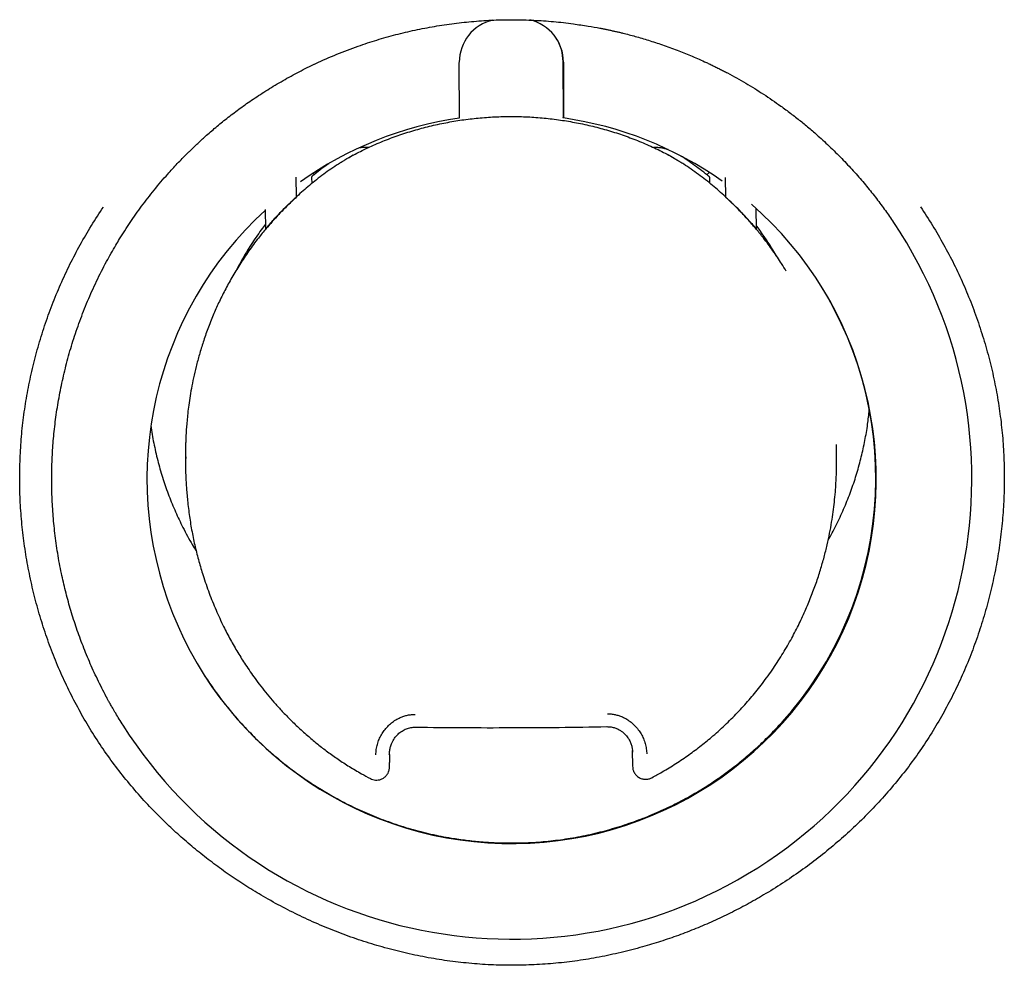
# Model space of a CAD drawing. Header units: millimetres. Extents: x 8 to 893, y 12 to 594.
# Tile 12 of 27: x 451 to 462, y 557 to 568. Entities that reach past the tile are written whole.
import ezdxf

# ---------------------------------------------------------------- set-up
doc = ezdxf.new("R2010")
doc.units = ezdxf.units.MM

msp = doc.modelspace()

# ---------------------------------------------------------------- linework, layer by layer
at = {"color": 7, "linetype": 'Continuous', "lineweight": 30}
for p, q in [((455.74, 566.936), (455.739, 567.578)), ((456.933, 567.588), (456.934, 566.946)), ((456.939, 567.579), (456.94, 566.937)), ((456.94, 566.937), (456.934, 566.946)), ((454.696, 566.599), (454.672, 566.599)), ((457.988, 566.598), (457.976, 566.598)), ((454.517, 566.511), (454.467, 566.478)), ((458.205, 566.477), (458.154, 566.51)), ((453.863, 566.029), (453.86, 566.254)), ((454.038, 566.252), (454.039, 566.181)), ((454.069, 566.285), (454.053, 566.301)), ((458.589, 566.284), (458.617, 566.31)), ((458.621, 566.251), (458.622, 566.187)), ((458.808, 566.027), (458.805, 566.252)), ((453.863, 566.029), (453.865, 566.028)), ((458.808, 566.027), (458.807, 566.026)), ((453.509, 565.661), (453.506, 565.882)), ((459.161, 565.659), (459.158, 565.896)), ((460.741, 565.735), (460.822, 565.609)), ((459.161, 565.659), (459.159, 565.656)), ((460.085, 563.014), (460.083, 563.137)), ((452.584, 563.017), (452.587, 562.878)), ((452.59, 563.036), (452.59, 563.017)), ((455.234, 559.92), (455.234, 559.921)), ((457.438, 559.927), (457.439, 559.927)), ((454.936, 559.605), (454.936, 559.515)), ((457.732, 559.654), (457.735, 559.473)), ((457.735, 559.615), (457.733, 559.633)), ((457.735, 559.473), (457.736, 559.457)), ((457.955, 559.34), (457.955, 559.339))]:
    msp.add_line(p, q, dxfattribs=at)
for centre, radius, start, end in [((456.239, 567.579), 0.5, 103.3195, 180.0069), ((456.439, 567.579), 0.5, 0.0077, 76.9379), ((456.434, 567.588), 0.5, 0.0076, 31.6912), ((456.342, 562.779), 4.2, 98.2499, 125.4129), ((456.342, 562.78), 4.2, 54.766, 81.8239), ((456.342, 562.78), 4.2, 132.4794, 48.8921), ((456.342, 562.78), 5.3, 212.333, 32.3291), ((456.336, 562.789), 4.2, 317.9733, 32.2541), ((456.336, 562.789), 4.2, 212.4072, 221.9801)]:
    msp.add_arc(centre, radius, start, end, dxfattribs=at)
for points, knots in [([(454.069, 567.556), (454.075, 567.559), (454.159, 567.601), (454.327, 567.672), (454.561, 567.762), (454.789, 567.837), (455.008, 567.899), (455.229, 567.951), (455.453, 567.994), (455.68, 568.028), (455.907, 568.052), (456.136, 568.067), (456.366, 568.071), (456.596, 568.065), (456.825, 568.049), (457.035, 568.026), (457.167, 568.004), (457.224, 567.995)], [0, 0, 0, 0, 0.006016, 0.088237, 0.170537, 0.241103, 0.311659, 0.382186, 0.452673, 0.523122, 0.593548, 0.663983, 0.734475, 0.80502, 0.875617, 0.946288, 1, 1, 1, 1]), ([(457.224, 567.996), (457.27, 567.989), (457.327, 567.979), (457.397, 567.965), (457.435, 567.957), (457.472, 567.949), (457.51, 567.941), (457.547, 567.933), (457.585, 567.924), (457.658, 567.906), (457.769, 567.877), (457.921, 567.832), (458.082, 567.78), (458.244, 567.721), (458.406, 567.656), (458.525, 567.604), (458.607, 567.566), (458.651, 567.545), (458.694, 567.524), (458.738, 567.502), (458.783, 567.479), (458.884, 567.426), (459.039, 567.34), (459.244, 567.213), (459.396, 567.108), (459.5, 567.033), (459.557, 566.99), (459.613, 566.947), (459.669, 566.903), (459.724, 566.858), (459.779, 566.812), (459.833, 566.765), (459.92, 566.688), (460.037, 566.579), (460.178, 566.437), (460.309, 566.295), (460.43, 566.153), (460.543, 566.012), (460.646, 565.874), (460.71, 565.781), (460.741, 565.735)], [0, 0, 0, 0, 0.031777, 0.040549, 0.049366, 0.058227, 0.067132, 0.076082, 0.085077, 0.094116, 0.128233, 0.164948, 0.204266, 0.246189, 0.285239, 0.32631, 0.337401, 0.348631, 0.36, 0.371507, 0.383153, 0.394938, 0.451349, 0.507774, 0.564236, 0.580884, 0.597529, 0.614169, 0.630806, 0.647439, 0.664069, 0.680695, 0.697318, 0.745585, 0.792166, 0.837066, 0.880293, 0.921852, 0.961751, 1, 1, 1, 1]), ([(451.948, 565.734), (451.991, 565.797), (452.08, 565.924), (452.225, 566.11), (452.363, 566.273), (452.491, 566.413), (452.578, 566.502), (452.638, 566.561), (452.669, 566.591), (452.701, 566.622), (452.734, 566.652), (452.766, 566.682), (452.827, 566.737), (452.919, 566.818), (453.046, 566.922), (453.182, 567.026), (453.304, 567.113), (453.407, 567.183), (453.49, 567.237), (453.575, 567.29), (453.664, 567.343), (453.755, 567.395), (453.878, 567.462), (453.983, 567.517), (454.059, 567.551), (454.07, 567.557)], [0, 0, 0, 0, 0.080394, 0.163027, 0.247917, 0.305193, 0.363466, 0.378893, 0.39439, 0.409955, 0.425589, 0.441293, 0.457065, 0.512477, 0.570575, 0.631362, 0.69484, 0.729166, 0.764232, 0.800037, 0.836582, 0.873866, 0.911892, 0.986881, 1, 1, 1, 1]), ([(454.517, 566.511), (454.573, 566.539), (454.685, 566.596), (454.857, 566.67), (455.033, 566.737), (455.214, 566.795), (455.397, 566.844), (455.582, 566.884), (455.769, 566.916), (455.957, 566.938), (456.146, 566.952), (456.273, 566.954), (456.337, 566.954)], [0, 0, 0, 0, 0.099882, 0.199564, 0.299309, 0.39938, 0.500037, 0.60013, 0.69992, 0.799658, 0.899601, 1, 1, 1, 1]), ([(456.337, 566.954), (456.4, 566.954), (456.527, 566.952), (456.716, 566.938), (456.904, 566.915), (457.091, 566.884), (457.276, 566.843), (457.459, 566.794), (457.639, 566.736), (457.815, 566.669), (457.987, 566.595), (458.098, 566.538), (458.154, 566.51)], [0, 0, 0, 0, 0.100314, 0.20022, 0.299973, 0.399825, 0.500031, 0.600576, 0.700584, 0.800315, 0.900032, 1, 1, 1, 1]), ([(454.672, 566.599), (454.663, 566.599), (454.64, 566.598), (454.609, 566.596), (454.587, 566.592), (454.578, 566.59)], [0, 0, 0, 0, 0.286743, 0.720815, 1, 1, 1, 1]), ([(458.143, 566.573), (458.137, 566.575), (458.119, 566.581), (458.086, 566.589), (458.046, 566.595), (458.013, 566.597), (457.994, 566.597), (457.988, 566.598)], [0, 0, 0, 0, 0.1133285, 0.3712332, 0.6294114, 0.8878206, 1, 1, 1, 1]), ([(454.389, 566.433), (454.4, 566.44), (454.441, 566.468), (454.485, 566.493), (454.517, 566.511)], [0, 0, 0, 0, 0.266303, 1, 1, 1, 1]), ([(458.154, 566.51), (458.168, 566.502), (458.195, 566.486), (458.234, 566.463), (458.263, 566.445), (458.279, 566.434), (458.282, 566.432)], [0, 0, 0, 0, 0.31728, 0.623896, 0.919959, 1, 1, 1, 1]), ([(458.619, 566.26), (458.604, 566.272), (458.563, 566.306), (458.492, 566.36), (458.407, 566.422), (458.342, 566.467), (458.304, 566.491), (458.296, 566.496)], [0, 0, 0, 0, 0.1419457, 0.4041971, 0.6664719, 0.9287772, 1, 1, 1, 1]), ([(454.389, 566.433), (454.375, 566.424), (454.302, 566.379), (454.176, 566.291), (454.016, 566.166), (453.916, 566.077), (453.868, 566.034)], [0, 0, 0, 0, 0.074129, 0.389204, 0.704336, 1, 1, 1, 1]), ([(454.235, 566.411), (454.216, 566.397), (454.168, 566.364), (454.103, 566.314), (454.058, 566.277), (454.039, 566.262)], [0, 0, 0, 0, 0.284907, 0.712432, 1, 1, 1, 1]), ([(458.803, 566.032), (458.754, 566.075), (458.655, 566.165), (458.495, 566.289), (458.368, 566.378), (458.296, 566.423), (458.282, 566.432)], [0, 0, 0, 0, 0.29533, 0.609993, 0.924599, 1, 1, 1, 1]), ([(454.042, 566.263), (454.041, 566.263), (454.038, 566.261), (454.038, 566.256), (454.038, 566.252)], [0, 0, 0, 0, 0.3530758, 1, 1, 1, 1]), ([(458.616, 566.261), (458.617, 566.261), (458.621, 566.26), (458.621, 566.255), (458.621, 566.251)], [0, 0, 0, 0, 0.187809, 1, 1, 1, 1]), ([(453.509, 565.661), (453.54, 565.697), (453.603, 565.77), (453.719, 565.894), (453.809, 565.978), (453.863, 566.029)], [0, 0, 0, 0, 0.280513, 0.560738, 1, 1, 1, 1]), ([(453.865, 566.028), (453.83, 565.995), (453.76, 565.93), (453.641, 565.808), (453.561, 565.715), (453.511, 565.659)], [0, 0, 0, 0, 0.279944, 0.560039, 1, 1, 1, 1]), ([(453.868, 566.034), (453.868, 566.034), (453.865, 566.034), (453.865, 566.031), (453.865, 566.028)], [0, 0, 0, 0, 0.171285, 1, 1, 1, 1]), ([(458.803, 566.032), (458.803, 566.032), (458.806, 566.032), (458.806, 566.029), (458.807, 566.026)], [0, 0, 0, 0, 0.162268, 1, 1, 1, 1]), ([(459.01, 565.825), (458.973, 565.864), (458.907, 565.932), (458.837, 565.997), (458.807, 566.026)], [0, 0, 0, 0, 0.55998, 1, 1, 1, 1]), ([(459.161, 565.659), (459.13, 565.695), (459.068, 565.767), (458.952, 565.892), (458.862, 565.976), (458.808, 566.027)], [0, 0, 0, 0, 0.280513, 0.560738, 1, 1, 1, 1]), ([(456.351, 557.178), (456.268, 557.179), (456.101, 557.181), (455.85, 557.2), (455.6, 557.229), (455.35, 557.27), (455.1, 557.323), (454.853, 557.387), (454.609, 557.461), (454.371, 557.546), (454.136, 557.64), (453.905, 557.745), (453.678, 557.86), (453.466, 557.979), (453.27, 558.1), (453.088, 558.22), (452.912, 558.347), (452.741, 558.48), (452.575, 558.619), (452.415, 558.763), (452.251, 558.923), (452.085, 559.099), (451.919, 559.292), (451.763, 559.49), (451.617, 559.695), (451.482, 559.905), (451.357, 560.122), (451.241, 560.345), (451.135, 560.574), (451.04, 560.807), (450.956, 561.045), (450.882, 561.287), (450.819, 561.534), (450.767, 561.783), (450.726, 562.035), (450.697, 562.287), (450.679, 562.54), (450.674, 562.793), (450.68, 563.046), (450.697, 563.299), (450.727, 563.552), (450.768, 563.802), (450.821, 564.051), (450.885, 564.299), (450.961, 564.544), (451.048, 564.785), (451.145, 565.022), (451.253, 565.253), (451.372, 565.478), (451.5, 565.699), (451.594, 565.841), (451.641, 565.912)], [0, 0, 0, 0, 0.020499, 0.041033, 0.061648, 0.082387, 0.103293, 0.12441, 0.145163, 0.1659, 0.186659, 0.207477, 0.228391, 0.249437, 0.267508, 0.285482, 0.30338, 0.321226, 0.339044, 0.356857, 0.374689, 0.395901, 0.416896, 0.437715, 0.458401, 0.479, 0.499556, 0.520428, 0.541211, 0.56195, 0.582686, 0.603464, 0.624327, 0.645398, 0.666305, 0.687095, 0.707813, 0.728506, 0.74922, 0.770046, 0.790819, 0.811588, 0.832399, 0.8533, 0.874337, 0.895385, 0.91633, 0.937219, 0.958097, 0.979009, 1, 1, 1, 1]), ([(461.051, 565.913), (461.098, 565.843), (461.191, 565.701), (461.319, 565.481), (461.438, 565.256), (461.546, 565.025), (461.643, 564.789), (461.73, 564.549), (461.805, 564.305), (461.87, 564.059), (461.923, 563.811), (461.964, 563.561), (461.994, 563.31), (462.012, 563.058), (462.018, 562.805), (462.013, 562.553), (461.996, 562.3), (461.967, 562.047), (461.927, 561.794), (461.875, 561.543), (461.812, 561.295), (461.738, 561.051), (461.654, 560.812), (461.56, 560.578), (461.455, 560.348), (461.339, 560.125), (461.215, 559.908), (461.08, 559.698), (460.935, 559.493), (460.78, 559.295), (460.614, 559.102), (460.44, 558.917), (460.258, 558.741), (460.07, 558.574), (459.875, 558.415), (459.672, 558.264), (459.462, 558.121), (459.255, 557.993), (459.055, 557.879), (458.861, 557.779), (458.665, 557.685), (458.465, 557.6), (458.263, 557.522), (458.058, 557.452), (457.838, 557.385), (457.603, 557.324), (457.353, 557.271), (457.103, 557.229), (456.852, 557.2), (456.602, 557.182), (456.435, 557.179), (456.351, 557.178)], [0, 0, 0, 0, 0.0209622, 0.0418408, 0.0626811, 0.0835282, 0.1044277, 0.1254247, 0.14636, 0.1671644, 0.1878834, 0.2085632, 0.2292504, 0.2499916, 0.2706366, 0.2912995, 0.3120273, 0.3328668, 0.3538643, 0.3750649, 0.396101, 0.4170145, 0.4378489, 0.4586479, 0.4794556, 0.5003162, 0.5208616, 0.5414541, 0.5621383, 0.5829586, 0.6039584, 0.62518, 0.6459864, 0.6667737, 0.6875794, 0.7084409, 0.7293952, 0.7504789, 0.7685381, 0.7864957, 0.8043743, 0.8221973, 0.8399879, 0.8577697, 0.8755661, 0.8966911, 0.9176049, 0.9383494, 0.9589674, 0.9795029, 1, 1, 1, 1]), ([(459.159, 565.656), (459.132, 565.688), (459.083, 565.746), (459.032, 565.801), (459.01, 565.825)], [0, 0, 0, 0, 0.56024, 1, 1, 1, 1]), ([(451.784, 565.472), (451.798, 565.496), (451.849, 565.585), (451.906, 565.671), (451.947, 565.733)], [0, 0, 0, 0, 0.270055, 1, 1, 1, 1]), ([(453.508, 565.716), (453.492, 565.694), (453.454, 565.645), (453.398, 565.566), (453.341, 565.48), (453.286, 565.393), (453.235, 565.303), (453.198, 565.238), (453.18, 565.201), (453.178, 565.196)], [0, 0, 0, 0, 0.1327, 0.300022, 0.467322, 0.634599, 0.801853, 0.969085, 1, 1, 1, 1]), ([(459.396, 565.342), (459.381, 565.368), (459.348, 565.424), (459.295, 565.508), (459.237, 565.593), (459.192, 565.656), (459.166, 565.69), (459.161, 565.697)], [0, 0, 0, 0, 0.215614, 0.45771, 0.699836, 0.941994, 1, 1, 1, 1]), ([(453.515, 565.664), (453.485, 565.628), (453.414, 565.543), (453.313, 565.405), (453.211, 565.253), (453.119, 565.102), (453.039, 564.954), (452.967, 564.81), (452.902, 564.662), (452.842, 564.512), (452.789, 564.36), (452.745, 564.215), (452.708, 564.077), (452.678, 563.946), (452.654, 563.825), (452.634, 563.712), (452.62, 563.609), (452.609, 563.515), (452.601, 563.43), (452.595, 563.355), (452.591, 563.289), (452.588, 563.232), (452.587, 563.182), (452.586, 563.136), (452.585, 563.094), (452.584, 563.055), (452.584, 563.03), (452.584, 563.018)], [0, 0, 0, 0, 0.04947, 0.115669, 0.179621, 0.241084, 0.299874, 0.355976, 0.409529, 0.468906, 0.525047, 0.578022, 0.627871, 0.674531, 0.717848, 0.757713, 0.794109, 0.827128, 0.856807, 0.883167, 0.906221, 0.925976, 0.942956, 0.958757, 0.973513, 0.987251, 1, 1, 1, 1]), ([(459.505, 565.173), (459.487, 565.202), (459.439, 565.282), (459.351, 565.41), (459.254, 565.543), (459.187, 565.624), (459.16, 565.657)], [0, 0, 0, 0, 0.171411, 0.471461, 0.782006, 1, 1, 1, 1]), ([(451.868, 559.939), (451.867, 559.94), (451.851, 559.965), (451.822, 560.012), (451.783, 560.078), (451.75, 560.134), (451.723, 560.181), (451.702, 560.219), (451.689, 560.243), (451.683, 560.255), (451.681, 560.259), (451.679, 560.262), (451.677, 560.265), (451.675, 560.268), (451.639, 560.337), (451.57, 560.472), (451.477, 560.676), (451.394, 560.88), (451.321, 561.084), (451.257, 561.287), (451.202, 561.49), (451.153, 561.701), (451.112, 561.922), (451.08, 562.152), (451.058, 562.377), (451.046, 562.599), (451.043, 562.816), (451.049, 563.031), (451.064, 563.247), (451.088, 563.466), (451.122, 563.689), (451.167, 563.914), (451.222, 564.141), (451.288, 564.37), (451.367, 564.6), (451.457, 564.83), (451.56, 565.059), (451.668, 565.274), (451.747, 565.41), (451.784, 565.472)], [0, 0, 0, 0, 0.000651, 0.015478, 0.028713, 0.040356, 0.049284, 0.05698, 0.062732, 0.063415, 0.064081, 0.064731, 0.065364, 0.065981, 0.066582, 0.105811, 0.144406, 0.182368, 0.219699, 0.2564, 0.292474, 0.327921, 0.368488, 0.408209, 0.447088, 0.485129, 0.522335, 0.558712, 0.595727, 0.633487, 0.671998, 0.711262, 0.751286, 0.792072, 0.833624, 0.875946, 0.919041, 0.962911, 1, 1, 1, 1]), ([(459.988, 562.076), (459.995, 562.089), (460.037, 562.159), (460.104, 562.293), (460.187, 562.475), (460.259, 562.66), (460.32, 562.846), (460.371, 563.034), (460.412, 563.221), (460.443, 563.401), (460.455, 563.518), (460.461, 563.573)], [0, 0, 0, 0, 0.027587, 0.155183, 0.281589, 0.406803, 0.530826, 0.653658, 0.775299, 0.895747, 1, 1, 1, 1]), ([(452.188, 563.387), (452.189, 563.381), (452.197, 563.307), (452.224, 563.168), (452.27, 562.969), (452.326, 562.775), (452.393, 562.586), (452.469, 562.401), (452.558, 562.213), (452.638, 562.063), (452.693, 561.976), (452.709, 561.952)], [0, 0, 0, 0, 0.0118206, 0.145378, 0.2779845, 0.4096401, 0.540345, 0.6700991, 0.7989027, 0.9449381, 1, 1, 1, 1]), ([(460.083, 563.137), (460.083, 563.141), (460.083, 563.15), (460.082, 563.163), (460.082, 563.172), (460.082, 563.175)], [0, 0, 0, 0, 0.339421, 0.762729, 1, 1, 1, 1]), ([(457.955, 559.339), (457.996, 559.361), (458.091, 559.411), (458.234, 559.5), (458.384, 559.602), (458.526, 559.708), (458.671, 559.827), (458.816, 559.959), (458.96, 560.104), (459.093, 560.252), (459.22, 560.409), (459.342, 560.575), (459.455, 560.749), (459.556, 560.921), (459.645, 561.09), (459.722, 561.257), (459.79, 561.42), (459.849, 561.578), (459.899, 561.731), (459.941, 561.877), (459.976, 562.018), (460.005, 562.152), (460.028, 562.279), (460.046, 562.399), (460.06, 562.515), (460.071, 562.626), (460.078, 562.73), (460.082, 562.821), (460.085, 562.897), (460.085, 562.959), (460.085, 562.996), (460.085, 563.012)], [0, 0, 0, 0, 0.030873, 0.072425, 0.11317, 0.153032, 0.191939, 0.23915, 0.284927, 0.329443, 0.372835, 0.421075, 0.467571, 0.512173, 0.554989, 0.596127, 0.635672, 0.673495, 0.70947, 0.743605, 0.775972, 0.806618, 0.835581, 0.862809, 0.887873, 0.914297, 0.937686, 0.957959, 0.975081, 0.989083, 1, 1, 1, 1]), ([(452.586, 562.877), (452.587, 562.866), (452.587, 562.841), (452.589, 562.798), (452.592, 562.745), (452.596, 562.682), (452.601, 562.61), (452.612, 562.497), (452.63, 562.35), (452.659, 562.172), (452.695, 561.999), (452.738, 561.832), (452.791, 561.654), (452.856, 561.466), (452.935, 561.27), (453.018, 561.091), (453.102, 560.928), (453.187, 560.781), (453.264, 560.659), (453.331, 560.559), (453.389, 560.477), (453.454, 560.39), (453.526, 560.3), (453.605, 560.207), (453.69, 560.113), (453.785, 560.014), (453.89, 559.913), (453.999, 559.815), (454.11, 559.723), (454.223, 559.636), (454.344, 559.55), (454.474, 559.465), (454.599, 559.391), (454.681, 559.347), (454.716, 559.329)], [0, 0, 0, 0, 0.00791, 0.017966, 0.030226, 0.044727, 0.061507, 0.08059, 0.122667, 0.164154, 0.204827, 0.24462, 0.283474, 0.333061, 0.381572, 0.429334, 0.469249, 0.508421, 0.546733, 0.568953, 0.591498, 0.616414, 0.64389, 0.671104, 0.700464, 0.731994, 0.765722, 0.801553, 0.832921, 0.865688, 0.899898, 0.935607, 0.972888, 1, 1, 1, 1]), ([(454.778, 559.603), (454.779, 559.623), (454.781, 559.664), (454.794, 559.723), (454.814, 559.78), (454.841, 559.834), (454.874, 559.884), (454.914, 559.93), (454.958, 559.971), (455.006, 560.005), (455.054, 560.031), (455.1, 560.049), (455.143, 560.06), (455.187, 560.067), (455.216, 560.068), (455.231, 560.068)], [0, 0, 0, 0, 0.084519, 0.168597, 0.25372, 0.337218, 0.420358, 0.504392, 0.588306, 0.670432, 0.752111, 0.815371, 0.877277, 0.938567, 1, 1, 1, 1]), ([(457.445, 560.074), (457.46, 560.074), (457.489, 560.074), (457.533, 560.067), (457.576, 560.055), (457.622, 560.038), (457.67, 560.013), (457.718, 559.978), (457.762, 559.938), (457.801, 559.893), (457.835, 559.843), (457.862, 559.789), (457.882, 559.732), (457.895, 559.673), (457.897, 559.632), (457.898, 559.612)], [0, 0, 0, 0, 0.061521, 0.122879, 0.184834, 0.248124, 0.32976, 0.411839, 0.49571, 0.579628, 0.662686, 0.746152, 0.831239, 0.915355, 1, 1, 1, 1]), ([(453.214, 559.98), (453.266, 559.924), (453.371, 559.811), (453.54, 559.652), (453.719, 559.501), (453.907, 559.359), (454.106, 559.227), (454.31, 559.107), (454.518, 558.999), (454.731, 558.904), (454.951, 558.82), (455.178, 558.748), (455.411, 558.688), (455.626, 558.646), (455.819, 558.618), (455.991, 558.6), (456.164, 558.589), (456.28, 558.587), (456.337, 558.587)], [0, 0, 0, 0, 0.066039, 0.132127, 0.198166, 0.266077, 0.334042, 0.401951, 0.46801, 0.534121, 0.600179, 0.668248, 0.736377, 0.804446, 0.853159, 0.901872, 0.950936, 1, 1, 1, 1]), ([(454.933, 559.605), (454.934, 559.621), (454.936, 559.651), (454.946, 559.696), (454.963, 559.745), (454.991, 559.794), (455.031, 559.841), (455.078, 559.878), (455.128, 559.903), (455.181, 559.918), (455.216, 559.92), (455.234, 559.921)], [0, 0, 0, 0, 0.096937, 0.191363, 0.283202, 0.415785, 0.542204, 0.663256, 0.779671, 0.891791, 1, 1, 1, 1]), ([(455.234, 559.921), (455.418, 559.919), (455.785, 559.915), (456.337, 559.915), (456.888, 559.918), (457.255, 559.924), (457.439, 559.927)], [0, 0, 0, 0, 0.249949, 0.499926, 0.74994, 1, 1, 1, 1]), ([(456.337, 558.587), (456.413, 558.588), (456.565, 558.59), (456.792, 558.609), (457.02, 558.64), (457.248, 558.684), (457.475, 558.742), (457.696, 558.811), (457.91, 558.891), (458.118, 558.981), (458.322, 559.084), (458.521, 559.198), (458.716, 559.324), (458.892, 559.453), (459.049, 559.58), (459.191, 559.706), (459.327, 559.838), (459.413, 559.931), (459.456, 559.978)], [0, 0, 0, 0, 0.064335, 0.12872, 0.193054, 0.259288, 0.325579, 0.391815, 0.456142, 0.520519, 0.584847, 0.650976, 0.717156, 0.783286, 0.837248, 0.891209, 0.945604, 1, 1, 1, 1]), ([(457.439, 559.927), (457.455, 559.926), (457.487, 559.925), (457.531, 559.914), (457.57, 559.898), (457.603, 559.878), (457.631, 559.856), (457.654, 559.833), (457.673, 559.811), (457.688, 559.788), (457.701, 559.766), (457.712, 559.743), (457.722, 559.716), (457.731, 559.679), (457.733, 559.649), (457.735, 559.633)], [0, 0, 0, 0, 0.1060471, 0.2038293, 0.2940444, 0.3770713, 0.4530968, 0.5221818, 0.584179, 0.6389238, 0.700385, 0.7488042, 0.7981992, 0.8887694, 1, 1, 1, 1]), ([(454.716, 559.328), (454.725, 559.324), (454.743, 559.316), (454.774, 559.311), (454.807, 559.312), (454.841, 559.32), (454.873, 559.338), (454.899, 559.362), (454.918, 559.39), (454.929, 559.416), (454.933, 559.436), (454.935, 559.452), (454.935, 559.465), (454.935, 559.479), (454.936, 559.495), (454.936, 559.509), (454.936, 559.515)], [0, 0, 0, 0, 0.076183, 0.15958, 0.249154, 0.342347, 0.437054, 0.53592, 0.62944, 0.705836, 0.765849, 0.814544, 0.854848, 0.889085, 0.945481, 1, 1, 1, 1]), ([(457.735, 559.471), (457.736, 559.461), (457.737, 559.446), (457.741, 559.427), (457.747, 559.41), (457.757, 559.392), (457.769, 559.375), (457.784, 559.359), (457.808, 559.341), (457.841, 559.325), (457.882, 559.319), (457.921, 559.323), (457.944, 559.333), (457.955, 559.338)], [0, 0, 0, 0, 0.093035, 0.146273, 0.204576, 0.268675, 0.337932, 0.410316, 0.482991, 0.624616, 0.759796, 0.8857, 1, 1, 1, 1])]:
    msp.add_open_spline(points, degree=3, knots=knots, dxfattribs=at)

doc.saveas('drawing.dxf')
